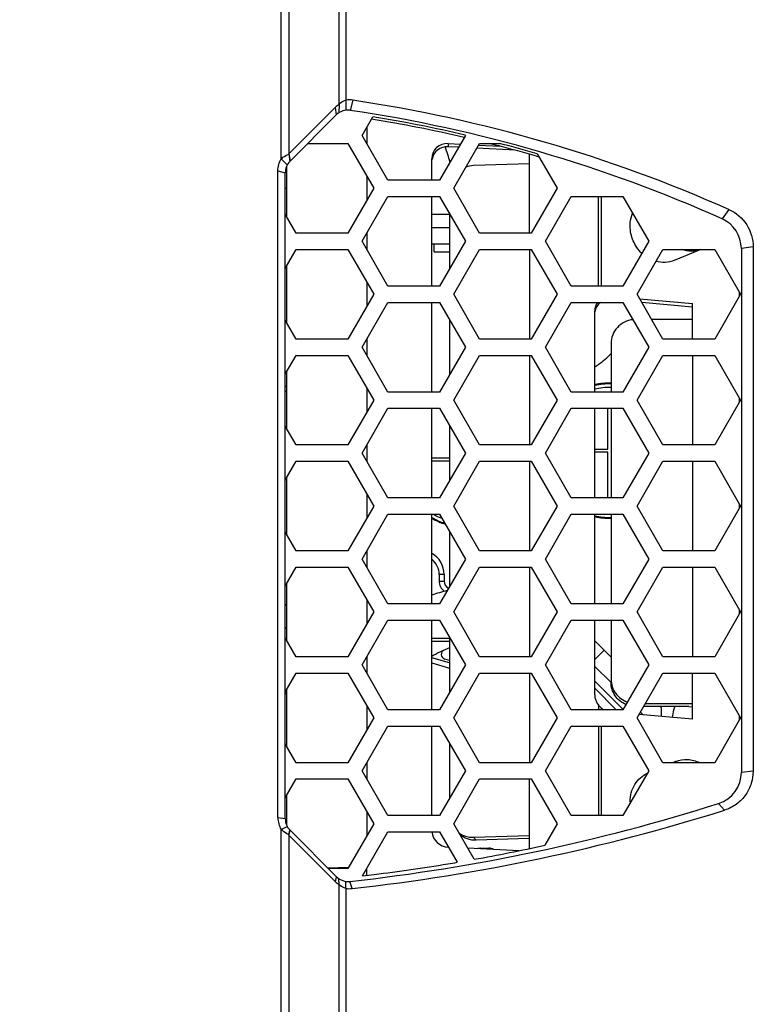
# Model space of a CAD drawing. Header units: millimetres. Extents: x 0 to 420, y 0 to 297.
# Tile 204 of 256: x 260 to 269, y 210 to 222. Entities that reach past the tile are written whole.
import ezdxf

# ---------------------------------------------------------------- set-up
doc = ezdxf.new("R2010")
doc.units = ezdxf.units.MM
doc.header["$LTSCALE"] = 23.1
doc.header["$PDMODE"] = 3
doc.header["$PDSIZE"] = 0.3125
doc.layers.get('0').update_dxf_attribs({"linetype": 'CONTINUOUS'})
doc.layers.get('Defpoints').update_dxf_attribs({"linetype": 'CONTINUOUS'})
for name, color, linetype in [('02___PRT_ALL_AXES', 7, 'CONTINUOUS'), ('DIM_PILOTEES', 7, 'CONTINUOUS'), ('SHELL_13', 7, 'CONTINUOUS')]:
    doc.layers.add(name, color=color, linetype=linetype)
doc.styles.get("Standard").update_dxf_attribs({"font": 'txt', "width": 0.7})
doc.dimstyles.new('DIMSTYLE_9', dxfattribs={"dimtxt": 2.5, "dimasz": 3.5, "dimexe": 2, "dimexo": 0, "dimgap": 2.5, "dimtad": 1, "dimdsep": 46, "dimtxsty": 'Standard', "dimblk": '_FILLED', "dimblk1": '_FILLED', "dimblk2": '_FILLED', "dimcen": 0.09, "dimazin": 2, "dimtp": 0.5, "dimtm": 0.5, "dimtfac": 1, "dimtofl": 0, "dimtmove": 0, "dimatfit": 3, "dimldrblk": '_FILLED', "dimfxl": 0, "dimtolj": 1, "dimarcsym": 0})

# ---------------------------------------------------------------- blocks, each defined once
blk = doc.blocks.new('_FILLED')
at = {"color": 0, "linetype": 'ByBlock'}
blk.add_solid([(0, 0), (-1, 0.1429), (-1, -0.1429)], dxfattribs=at)
blk = doc.blocks.new('*D16')
at = {"layer": 'Defpoints', "color": 0, "linetype": 'Continuous'}
for p in [(226.593, 260.628), (261.739, 218.743), (214.387, 191.405), (309.09, 191.405)]:
    blk.add_point(p, dxfattribs=at)
at = {"layer": 'DIM_PILOTEES', "color": 0, "linetype": 'Continuous', "lineweight": -2}
for p, q in [((214.387, 191.405), (216.119, 192.405)), ((309.09, 191.405), (310.822, 190.405))]:
    blk.add_line(p, q, dxfattribs=at)
blk.add_arc((261.739, 218.743), 54.677, 333.6683, 206.3317, dxfattribs=at)
at = {"layer": 'DIM_PILOTEES', "color": 0, "linetype": 'Continuous', "lineweight": -2, "xscale": 3.5, "yscale": 3.5, "zscale": 3.5}
for p, rotation in [((214.387, 191.405), 298.1658643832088), ((309.09, 191.405), 241.8341356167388)]:
    blk.add_blockref('_FILLED', p, dxfattribs=dict(at, rotation=rotation))
at = {"layer": 'DIM_PILOTEES', "color": 0, "linetype": 'Continuous', "insert": (267.785, 278.951), "char_height": 2.5, "width": 24.82143, "attachment_point": 2, "rotation": 354.2651, "line_spacing_factor": 0.9}
blk.add_mtext('\\A1;{\\ftxt;\\W0.0001;\\H0.0001;\\~}{\\ftxt;\\W3.5952380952;\\H2.5; }{\\ftxt;\\W0.0001;\\H0.0001;\\~}{\\ftxt;\\W0.0001;\\H0.0001;\\~}{\\ftxt;\\W2.3571428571;\\H2.5; }{\\ftxt;\\W0.0001;\\H0.0001;\\~}{\\ftxt;\\W0.0001;\\H0.0001;\\~}{\\ftxt;\\W0.6666666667;\\H2.5; }{\\ftxt;\\W0.0001;\\H0.0001;\\~}', dxfattribs=at)

msp = doc.modelspace()

# ---------------------------------------------------------------- linework, layer by layer
at = {"color": 7, "linetype": 'Continuous'}
for p, q in [((264.1987, 220.624), (264.1987, 224.7575)), ((264.2835, 224.7467), (264.2835, 220.676)), ((263.5812, 224.098), (263.5812, 220.014)), ((263.4871, 219.9551), (263.4871, 224.0505)), ((263.5841, 220.0169), (264.1525, 220.5861)), ((264.1525, 220.5861), (264.1658, 220.4942)), ((264.1987, 220.624), (264.1966, 220.5194)), ((264.2835, 220.676), (264.2814, 220.5511)), ((264.367, 220.6752), (264.3368, 220.5506)), ((263.5974, 219.9258), (264.1658, 220.4942)), ((264.4812, 220.2434), (264.6132, 220.4719)), ((264.5388, 220.3431), (264.5388, 220.1437)), ((264.7988, 219.6934), (264.4812, 220.2434)), ((265.7514, 220.2434), (265.4339, 219.6934)), ((265.7494, 220.2468), (265.7514, 220.2434)), ((263.815, 220.1434), (264.308, 220.1434)), ((264.308, 220.1434), (264.6256, 219.5934)), ((265.5388, 220.1431), (265.5388, 220.1034)), ((265.5388, 220.1431), (265.6891, 220.1354)), ((265.6668, 220.0968), (265.5388, 220.1034)), ((265.6071, 219.5934), (265.9246, 220.1434)), ((266.3604, 220.0611), (265.891, 220.0852)), ((265.9133, 220.1239), (266.1738, 220.1105)), ((265.9246, 220.1434), (266.1712, 220.1434)), ((263.4871, 219.9551), (263.5641, 219.8818)), ((263.5812, 220.014), (263.5955, 219.9239)), ((263.5841, 220.0169), (263.5974, 219.9258)), ((265.3388, 219.6934), (265.3388, 219.9571)), ((266.5388, 219.0434), (266.5388, 220.0117)), ((266.6237, 219.9875), (266.6548, 219.9787)), ((266.6238, 219.9876), (266.6548, 219.9787)), ((266.6323, 220.0176), (266.8773, 219.5934)), ((263.554, 219.8604), (263.554, 219.2494)), ((266.5388, 219.8954), (265.8495, 219.872)), ((263.4489, 211.87), (263.4489, 219.8088)), ((263.4489, 219.8088), (263.5388, 219.7844)), ((263.5388, 211.8568), (263.5388, 219.7844)), ((264.5388, 219.7437), (264.5388, 219.4431)), ((263.5388, 219.5973), (263.554, 219.5973)), ((264.6256, 219.5934), (264.308, 219.0434)), ((265.4339, 219.6934), (264.7988, 219.6934)), ((265.9246, 219.0434), (265.6071, 219.5934)), ((266.8773, 219.5934), (266.5597, 219.0434)), ((264.4812, 218.9434), (264.7988, 219.4934)), ((264.7988, 219.4934), (265.4339, 219.4934)), ((265.3388, 218.3934), (265.3388, 219.4934)), ((265.4339, 219.4934), (265.7514, 218.9434)), ((266.7329, 218.9434), (267.0505, 219.4934)), ((267.0505, 219.4934), (267.6855, 219.4934)), ((267.3856, 218.3934), (267.3856, 219.4934)), ((267.4184, 219.4934), (267.4184, 218.3934)), ((267.6855, 219.4934), (268.0031, 218.9434)), ((263.673, 219.0434), (263.5388, 219.2757)), ((263.554, 219.2734), (263.5402, 219.2734)), ((265.554, 219.2734), (265.3388, 219.2734)), ((265.554, 219.2853), (265.554, 218.6015)), ((268.9849, 219.3335), (268.9016, 219.2199)), ((264.308, 219.0434), (263.673, 219.0434)), ((264.5388, 219.0431), (264.5388, 218.8437)), ((266.5597, 219.0434), (265.9246, 219.0434)), ((264.7988, 218.3934), (264.4812, 218.9434)), ((265.7514, 218.9434), (265.4339, 218.3934)), ((267.0505, 218.3934), (266.7329, 218.9434)), ((268.0031, 218.9434), (267.6855, 218.3934)), ((269.2832, 218.876), (269.1388, 218.8545)), ((269.2832, 218.876), (269.2832, 212.4376)), ((263.5388, 218.6111), (263.673, 218.8434)), ((263.673, 218.8434), (264.308, 218.8434)), ((264.308, 218.8434), (264.6256, 218.2934)), ((265.6071, 218.2934), (265.9246, 218.8434)), ((265.9246, 218.8434), (266.5597, 218.8434)), ((266.5388, 218.8434), (266.5388, 217.7434)), ((266.5597, 218.8434), (266.8773, 218.2934)), ((267.8587, 218.2934), (268.1763, 218.8434)), ((268.1763, 218.8434), (268.8114, 218.8434)), ((268.8114, 218.8434), (269.1289, 218.2934)), ((269.1388, 218.8545), (269.1388, 212.4246)), ((263.554, 218.6374), (263.554, 217.9494)), ((264.5388, 218.4437), (264.5388, 218.1431)), ((265.4339, 218.3934), (264.7988, 218.3934)), ((267.6855, 218.3934), (267.0505, 218.3934)), ((264.6256, 218.2934), (264.308, 217.7434)), ((265.9246, 217.7434), (265.6071, 218.2934)), ((266.8773, 218.2934), (266.5597, 217.7434)), ((268.1763, 217.7434), (267.8587, 218.2934)), ((269.1289, 218.2934), (268.8114, 217.7434)), ((269.1152, 218.2696), (269.1152, 218.3172)), ((264.4812, 217.6434), (264.7988, 218.1934)), ((264.7988, 218.1934), (265.4339, 218.1934)), ((265.3388, 217.0934), (265.3388, 218.1934)), ((265.4339, 218.1934), (265.7514, 217.6434)), ((266.7329, 217.6434), (267.0505, 218.1934)), ((267.0505, 218.1934), (267.6855, 218.1934)), ((267.6855, 218.1934), (268.0031, 217.6434)), ((267.8913, 218.237), (268.5388, 218.179)), ((268.5388, 218.1366), (267.9171, 218.1923)), ((268.5388, 217.7434), (268.5388, 218.179)), ((267.3388, 217.0934), (267.3388, 218.0877)), ((263.673, 217.7434), (263.5388, 217.9757)), ((265.554, 217.9853), (265.554, 217.3015)), ((268.5388, 217.9827), (268.0381, 217.9827)), ((264.308, 217.7434), (263.673, 217.7434)), ((264.5388, 217.7431), (264.5388, 217.5437)), ((266.5597, 217.7434), (265.9246, 217.7434)), ((267.5388, 217.6883), (267.5388, 217.0934)), ((268.8114, 217.7434), (268.1763, 217.7434)), ((263.5388, 217.3111), (263.673, 217.5434)), ((263.673, 217.5434), (264.308, 217.5434)), ((264.308, 217.5434), (264.6256, 216.9934)), ((264.7988, 217.0934), (264.4812, 217.6434)), ((265.7514, 217.6434), (265.4339, 217.0934)), ((265.6071, 216.9934), (265.9246, 217.5434)), ((265.9246, 217.5434), (266.5597, 217.5434)), ((266.5388, 217.5434), (266.5388, 216.4434)), ((266.5597, 217.5434), (266.8773, 216.9934)), ((267.0505, 217.0934), (266.7329, 217.6434)), ((268.0031, 217.6434), (267.6855, 217.0934)), ((267.8587, 216.9934), (268.1763, 217.5434)), ((268.1763, 217.5434), (268.8114, 217.5434)), ((268.5388, 217.5434), (268.5388, 216.4434)), ((268.8114, 217.5434), (269.1289, 216.9934)), ((263.554, 217.3374), (263.554, 216.6494)), ((264.5388, 217.1437), (264.5388, 216.8431)), ((265.4339, 217.0934), (264.7988, 217.0934)), ((267.6855, 217.0934), (267.0505, 217.0934)), ((264.6256, 216.9934), (264.308, 216.4434)), ((265.9246, 216.4434), (265.6071, 216.9934)), ((266.8773, 216.9934), (266.5597, 216.4434)), ((268.1763, 216.4434), (267.8587, 216.9934)), ((269.1289, 216.9934), (268.8114, 216.4434)), ((269.1152, 216.9696), (269.1152, 217.0172)), ((264.4812, 216.3434), (264.7988, 216.8934)), ((264.7988, 216.8934), (265.4339, 216.8934)), ((265.3388, 215.7934), (265.3388, 216.8934)), ((265.4339, 216.8934), (265.7514, 216.3434)), ((266.7329, 216.3434), (267.0505, 216.8934)), ((267.0505, 216.8934), (267.6855, 216.8934)), ((267.3388, 215.7934), (267.3388, 216.8934)), ((267.4988, 216.3934), (267.4988, 216.8934)), ((267.5388, 216.8934), (267.5388, 215.7934)), ((267.6855, 216.8934), (268.0031, 216.3434)), ((263.673, 216.4434), (263.5388, 216.6757)), ((265.554, 216.6853), (265.554, 216.0015)), ((264.308, 216.4434), (263.673, 216.4434)), ((264.7988, 215.7934), (264.4812, 216.3434)), ((264.5388, 216.4431), (264.5388, 216.2437)), ((265.7514, 216.3434), (265.4339, 215.7934)), ((266.5597, 216.4434), (265.9246, 216.4434)), ((267.0505, 215.7934), (266.7329, 216.3434)), ((267.3388, 216.3934), (267.4988, 216.3934)), ((267.4988, 216.3534), (267.3388, 216.3534)), ((267.4988, 215.7934), (267.4988, 216.3534)), ((268.0031, 216.3434), (267.6855, 215.7934)), ((268.8114, 216.4434), (268.1763, 216.4434)), ((263.5388, 216.0111), (263.673, 216.2434)), ((263.673, 216.2434), (264.308, 216.2434)), ((264.308, 216.2434), (264.6256, 215.6934)), ((265.3388, 216.2834), (265.554, 216.2834)), ((265.554, 216.2434), (265.3388, 216.2434)), ((265.6071, 215.6934), (265.9246, 216.2434)), ((265.9246, 216.2434), (266.5597, 216.2434)), ((266.5388, 216.2434), (266.5388, 215.1434)), ((266.5597, 216.2434), (266.8773, 215.6934)), ((267.8587, 215.6934), (268.1763, 216.2434)), ((268.1763, 216.2434), (268.8114, 216.2434)), ((268.5388, 216.2434), (268.5388, 215.1434)), ((268.8114, 216.2434), (269.1289, 215.6934)), ((263.554, 216.0374), (263.554, 215.3494)), ((264.5388, 215.8437), (264.5388, 215.5431)), ((265.4339, 215.7934), (264.7988, 215.7934)), ((267.6855, 215.7934), (267.0505, 215.7934)), ((264.6256, 215.6934), (264.308, 215.1434)), ((265.9246, 215.1434), (265.6071, 215.6934)), ((266.8773, 215.6934), (266.5597, 215.1434)), ((268.1763, 215.1434), (267.8587, 215.6934)), ((269.1289, 215.6934), (268.8114, 215.1434)), ((269.1152, 215.6696), (269.1152, 215.7172)), ((264.4812, 215.0434), (264.7988, 215.5934)), ((264.7988, 215.5934), (265.4339, 215.5934)), ((265.3388, 214.4934), (265.3388, 215.5934)), ((265.4339, 215.5934), (265.7514, 215.0434)), ((266.7329, 215.0434), (267.0505, 215.5934)), ((267.0505, 215.5934), (267.6855, 215.5934)), ((267.3388, 214.4934), (267.3388, 215.5934)), ((267.5388, 215.5934), (267.5388, 214.4934)), ((267.6855, 215.5934), (268.0031, 215.0434)), ((263.673, 215.1434), (263.5388, 215.3757)), ((265.554, 215.3853), (265.554, 214.7015)), ((264.308, 215.1434), (263.673, 215.1434)), ((264.5388, 215.1431), (264.5388, 214.9437)), ((266.5597, 215.1434), (265.9246, 215.1434)), ((268.8114, 215.1434), (268.1763, 215.1434)), ((264.7988, 214.4934), (264.4812, 215.0434)), ((265.7514, 215.0434), (265.4339, 214.4934)), ((267.0505, 214.4934), (266.7329, 215.0434)), ((268.0031, 215.0434), (267.6855, 214.4934)), ((263.5388, 214.7111), (263.673, 214.9434)), ((263.673, 214.9434), (264.308, 214.9434)), ((264.308, 214.9434), (264.6256, 214.3934)), ((265.6071, 214.3934), (265.9246, 214.9434)), ((265.9246, 214.9434), (266.5597, 214.9434)), ((266.5388, 214.9434), (266.5388, 213.8434)), ((266.5597, 214.9434), (266.8773, 214.3934)), ((267.8587, 214.3934), (268.1763, 214.9434)), ((268.1763, 214.9434), (268.8114, 214.9434)), ((268.5388, 214.9434), (268.5388, 213.8434)), ((268.8114, 214.9434), (269.1289, 214.3934)), ((265.4288, 214.8534), (265.4288, 214.7734)), ((265.4888, 214.8534), (265.4288, 214.8534)), ((265.4288, 214.7734), (265.4888, 214.7734)), ((265.4888, 214.8534), (265.4888, 214.7734)), ((263.554, 214.7374), (263.554, 214.0494)), ((264.5388, 214.5437), (264.5388, 214.2431)), ((263.5388, 214.4728), (263.554, 214.488)), ((264.6256, 214.3934), (264.308, 213.8434)), ((265.4339, 214.4934), (264.7988, 214.4934)), ((265.9246, 213.8434), (265.6071, 214.3934)), ((266.8773, 214.3934), (266.5597, 213.8434)), ((267.6855, 214.4934), (267.0505, 214.4934)), ((268.1763, 213.8434), (267.8587, 214.3934)), ((269.1289, 214.3934), (268.8114, 213.8434)), ((269.1152, 214.3696), (269.1152, 214.4172)), ((264.4812, 213.7434), (264.7988, 214.2934)), ((264.7988, 214.2934), (265.4339, 214.2934)), ((265.3388, 213.1934), (265.3388, 214.2934)), ((265.4339, 214.2934), (265.7514, 213.7434)), ((266.7329, 213.7434), (267.0505, 214.2934)), ((267.0505, 214.2934), (267.6855, 214.2934)), ((267.3388, 213.3771), (267.3388, 214.2934)), ((267.5388, 214.2934), (267.5388, 213.5665)), ((267.6855, 214.2934), (268.0031, 213.7434)), ((263.5388, 214.19), (263.554, 214.2052)), ((263.673, 213.8434), (263.5388, 214.0757)), ((265.3388, 214.0734), (265.554, 214.0734)), ((265.3388, 214.0334), (265.554, 214.0334)), ((265.554, 214.0853), (265.554, 213.4015)), ((267.3388, 214.0373), (267.5388, 213.8373)), ((267.4525, 213.9236), (267.3388, 213.8098)), ((264.308, 213.8434), (263.673, 213.8434)), ((264.5388, 213.8431), (264.5388, 213.6437)), ((265.554, 213.7681), (265.3388, 213.8298)), ((265.554, 213.7981), (265.4977, 213.8142)), ((266.5597, 213.8434), (265.9246, 213.8434)), ((268.8114, 213.8434), (268.1763, 213.8434)), ((264.7988, 213.1934), (264.4812, 213.7434)), ((265.3388, 213.7674), (265.554, 213.7057)), ((265.7514, 213.7434), (265.4339, 213.1934)), ((267.0505, 213.1934), (266.7329, 213.7434)), ((267.3388, 213.7261), (267.539, 213.526)), ((268.0031, 213.7434), (267.6855, 213.1934)), ((263.5388, 213.4111), (263.673, 213.6434)), ((263.673, 213.6434), (264.308, 213.6434)), ((264.308, 213.6434), (264.6256, 213.0934)), ((265.6071, 213.0934), (265.9246, 213.6434)), ((265.9246, 213.6434), (266.5597, 213.6434)), ((266.5388, 213.6434), (266.5388, 212.5434)), ((266.5597, 213.6434), (266.8773, 213.0934)), ((267.8587, 213.0934), (268.1763, 213.6434)), ((268.1763, 213.6434), (268.8114, 213.6434)), ((268.5388, 213.0758), (268.5388, 213.6434)), ((268.8114, 213.6434), (269.1289, 213.0934)), ((263.554, 213.4374), (263.554, 212.7494)), ((267.6866, 213.1945), (267.3388, 213.5423)), ((267.3388, 213.4574), (267.6029, 213.1934)), ((263.5388, 213.3839), (263.554, 213.3991)), ((264.5388, 213.2437), (264.5388, 212.9431)), ((265.4339, 213.1934), (264.7988, 213.1934)), ((267.6855, 213.1934), (267.0505, 213.1934)), ((267.3856, 213.2485), (267.3856, 213.1934)), ((267.4184, 213.2157), (267.4184, 213.1934)), ((268.4945, 213.2336), (267.9397, 213.2336)), ((267.9619, 213.272), (268.5388, 213.272)), ((268.1425, 213.2336), (268.1538, 213.2223)), ((268.1538, 213.2223), (268.1538, 213.1103)), ((268.4945, 213.2336), (268.5388, 213.2297)), ((264.6256, 213.0934), (264.308, 212.5434)), ((265.9246, 212.5434), (265.6071, 213.0934)), ((266.8773, 213.0934), (266.5597, 212.5434)), ((268.1763, 212.5434), (267.8587, 213.0934)), ((268.5388, 213.0758), (267.8825, 213.1346)), ((267.9338, 213.1311), (267.9, 213.1649)), ((268.2887, 213.1069), (268.2887, 213.107)), ((269.1289, 213.0934), (268.8114, 212.5434)), ((269.1152, 213.0696), (269.1152, 213.1172)), ((264.4812, 212.4434), (264.7988, 212.9934)), ((264.7988, 212.9934), (265.4339, 212.9934)), ((265.3388, 211.8934), (265.3388, 212.9934)), ((265.4339, 212.9934), (265.7514, 212.4434)), ((266.7329, 212.4434), (267.0505, 212.9934)), ((267.0505, 212.9934), (267.6855, 212.9934)), ((267.3856, 212.9934), (267.3856, 211.8934)), ((267.4184, 212.9934), (267.4184, 211.8934)), ((267.6855, 212.9934), (268.0031, 212.4434)), ((263.673, 212.5434), (263.5388, 212.7757)), ((265.554, 212.7853), (265.554, 212.1015)), ((264.308, 212.5434), (263.673, 212.5434)), ((264.5388, 212.5431), (264.5388, 212.3437)), ((266.5597, 212.5434), (265.9246, 212.5434)), ((268.8114, 212.5434), (268.1763, 212.5434)), ((263.5388, 212.1111), (263.673, 212.3434)), ((263.673, 212.3434), (264.308, 212.3434)), ((264.308, 212.3434), (264.6256, 211.7934)), ((264.7988, 211.8934), (264.4812, 212.4434)), ((265.7514, 212.4434), (265.4339, 211.8934)), ((265.6071, 211.7934), (265.9246, 212.3434)), ((265.9246, 212.3434), (266.5597, 212.3434)), ((266.5388, 211.49), (266.5388, 212.3434)), ((266.5597, 212.3434), (266.8773, 211.7934)), ((267.0505, 211.8934), (266.7329, 212.4434)), ((268.0031, 212.4434), (267.6855, 211.8934)), ((269.2832, 212.4376), (269.1388, 212.4246)), ((263.554, 212.1374), (263.554, 211.7808)), ((268.932, 211.9604), (268.8595, 212.0433)), ((263.4489, 211.87), (263.5388, 211.8568)), ((264.5388, 211.9437), (264.5388, 211.6431)), ((265.4339, 211.8934), (264.7988, 211.8934)), ((267.6855, 211.8934), (267.0505, 211.8934)), ((263.4871, 211.7238), (263.5641, 211.7595)), ((264.6256, 211.7934), (264.308, 211.2434)), ((265.8587, 211.3577), (265.6071, 211.7934)), ((266.8773, 211.7934), (266.725, 211.5298)), ((263.4871, 208.9561), (263.4871, 211.7238)), ((263.5812, 211.6582), (263.5955, 211.7173)), ((263.5812, 211.6582), (263.5812, 208.9448)), ((263.5841, 211.6553), (263.5974, 211.7154)), ((264.1557, 211.083), (263.5841, 211.6553)), ((264.1691, 211.1437), (263.5974, 211.7154)), ((264.4873, 211.1539), (264.7988, 211.6934)), ((264.7988, 211.6934), (265.4339, 211.6934)), ((265.4339, 211.6934), (265.6488, 211.3211)), ((265.8495, 211.6284), (266.5388, 211.6518)), ((265.8495, 211.6284), (265.8842, 211.5906)), ((266.4047, 211.4624), (265.7796, 211.4946)), ((266.5299, 211.6125), (265.8842, 211.5906)), ((265.9388, 211.4934), (265.9388, 211.4864)), ((265.9389, 211.4934), (266.0388, 211.4934)), ((266.0388, 211.4812), (266.0388, 211.4934)), ((266.5388, 211.612), (266.5299, 211.6125)), ((264.3156, 211.2564), (264.0649, 211.248)), ((264.308, 211.2434), (264.0694, 211.2434)), ((264.1557, 211.083), (264.1691, 211.1437)), ((264.5299, 211.2247), (264.5388, 211.2242)), ((264.5388, 211.16), (264.5388, 211.2431)), ((264.1987, 211.0474), (264.1977, 211.12)), ((264.1987, 208.7063), (264.1987, 211.0474)), ((264.2835, 211.0001), (264.2825, 211.0871)), ((264.3589, 210.9989), (264.3325, 211.0864)), ((264.2835, 211.0001), (264.2835, 208.6797))]:
    msp.add_line(p, q, dxfattribs=at)
for centre, radius, start, end in [((264.3224, 220.3739), 0.3045, 81.5763, 97.33689), ((264.3653, 220.3734), 0.3009, 123.62644, 135.02618), ((261.7404, 203.0167), 17.8527, 66.05902, 81.53962), ((264.3072, 220.3528), 0.2, 81.51156, 135), ((261.7388, 203.1434), 17.6, 65.98494, 81.51156), ((261.7389, 202.9855), 17.69, 76.93877, 80.70347), ((261.7387, 202.9809), 17.7256, 76.92268, 80.66754), ((261.7392, 202.9872), 17.6882, 75.51516, 75.91146), ((261.7389, 202.986), 17.6895, 73.96963, 75.51513), ((261.7386, 202.9807), 17.7258, 73.97382, 75.51885), ((263.7965, 219.8047), 0.3003, 135.03923, 135.81184), ((263.7388, 219.7844), 0.2, 135, 180), ((268.7388, 218.8545), 0.4, 0, 65.98494), ((268.7388, 218.6434), 0.5463, 248.00204, 248.45943), ((268.7388, 218.6434), 0.5462, 248.09762, 248.50765), ((267.5188, 216.3734), 0.8297, 88.61725, 102.5398), ((267.5188, 216.3734), 0.82, 88.60126, 102.68935), ((263.7088, 216.1134), 1.06, 98.40222, 99.23385), ((263.7088, 216.1134), 1, 98.90828, 99.79043), ((267.5188, 216.3734), 0.7754, 88.51731, 103.42833), ((265.7488, 216.2634), 0.82, 239.97621, 252.12578), ((265.7488, 216.2634), 0.8297, 240.36293, 252.85109), ((265.7488, 216.2634), 0.7754, 239.85194, 248.32112), ((267.5188, 216.3734), 0.82, 257.30896, 271.39904), ((267.5188, 216.3734), 0.8297, 257.4602, 271.38275), ((265.1888, 214.8534), 0.3, 0, 59.9552), ((265.1888, 214.8534), 0.24, 359.99924, 51.24774), ((265.5888, 214.7734), 0.16, 180, 232.20795), ((265.5888, 214.7734), 0.1, 180, 243.33575), ((265.9888, 212.8134), 1.9, 104.03419, 110.00841), ((265.9888, 212.8134), 1.22, 110.8795, 122.2087), ((265.5143, 213.8719), 0.06, 114.14781, 254), ((269.9895, 212.7452), 1.7389, 163.68412, 167.99087), ((269.9554, 212.7527), 1.704, 167.99977, 168.29577), ((268.7388, 212.4246), 0.4, 287.56119, 360), ((261.7388, 234.5434), 23.6, 276.30959, 287.56119), ((263.7487, 211.8702), 0.2998, 180.02584, 209.23199), ((263.7388, 211.8568), 0.2, 180, 225), ((261.7417, 234.8038), 23.9483, 276.27418, 287.47226), ((263.7964, 211.8674), 0.3001, 224.19676, 224.96962), ((265.9888, 212.8134), 1.2, 255.50262, 256.03166), ((261.7415, 234.3509), 23.3589, 280.15187, 282.31859), ((265.9388, 211.3734), 0.12, 89.9923, 106.71722), ((266.0388, 211.3734), 0.12, 60.98048, 90.0077), ((261.7442, 234.3301), 23.338, 277.10393, 279.34388), ((261.7406, 234.3555), 23.3636, 279.34245, 279.62969), ((264.3105, 211.2851), 0.2, 225, 276.30959), ((261.7408, 234.3525), 23.3607, 276.75196, 277.10544), ((264.3684, 211.2956), 0.3007, 224.98028, 235.63708), ((264.3258, 211.3014), 0.3043, 262.01241, 276.24917)]:
    msp.add_arc(centre, radius, start, end, dxfattribs=at)
for centre, major_axis, ratio, start_param, end_param in [((265.5388, 219.9469), (0.1652, -0.1191), 0.946262, 2.1696562, 3.7404525), ((265.5388, 219.9071), (0.1652, -0.1191), 0.946262, 2.1696562, 3.5847582), ((267.5388, 218.0774), (0.1652, -0.1191), 0.946262, -3.1215852, -2.5427328), ((267.5388, 218.0299), (0.158, -0.1345), 0.9118276, 2.9116014, 3.6521481), ((267.5388, 213.3668), (0.1652, -0.1191), 0.946262, -2.5427328, -1.844518), ((267.5388, 213.3616), (0.158, -0.1345), 0.9118276, -1.5567032, -1.3645147), ((265.5388, 211.7032), (0.1652, -0.1191), 0.946262, -2.44013, -0.9719365)]:
    msp.add_ellipse(centre, major_axis=major_axis, ratio=ratio, start_param=start_param, end_param=end_param, dxfattribs=at)
for points, knots in [([(264.1987, 220.624), (264.2048, 220.6306), (264.2288, 220.6539), (264.2597, 220.6708), (264.2835, 220.676)], [0, 0, 0, 0, 0.2713042, 1, 1, 1, 1]), ([(263.4871, 219.9551), (263.4947, 219.9618), (263.5238, 219.985), (263.5565, 220.0034), (263.5812, 220.014)], [0, 0, 0, 0, 0.2753703, 1, 1, 1, 1]), ([(268.9849, 219.3335), (269.0733, 219.2943), (269.2276, 219.1631), (269.2832, 218.9692), (269.2832, 218.876)], [0, 0, 0, 0, 0.5089467, 1, 1, 1, 1]), ([(267.8083, 217.9812), (267.7371, 217.974), (267.5956, 217.906), (267.5388, 217.7589), (267.5388, 217.6883)], [0, 0, 0, 0, 0.5031761, 1, 1, 1, 1]), ([(267.339, 217.4025), (267.3562, 217.4129), (267.4279, 217.4602), (267.4928, 217.5174), (267.5389, 217.5643)], [0, 0, 0, 0, 0.2339133, 1, 1, 1, 1]), ([(267.5388, 213.5665), (267.5388, 213.5066), (267.5785, 213.3833), (267.6833, 213.3078), (267.7405, 213.2883)], [0, 0, 0, 0, 0.4974183, 1, 1, 1, 1]), ([(267.7222, 213.2568), (267.6692, 213.2787), (267.5743, 213.3547), (267.5388, 213.4713), (267.5388, 213.5281)], [0, 0, 0, 0, 0.5024018, 1, 1, 1, 1]), ([(269.2832, 212.4376), (269.2832, 212.3883), (269.268, 212.2867), (269.1989, 212.1452), (269.0846, 212.0277), (268.9849, 211.9771), (268.932, 211.9604)], [0, 0, 0, 0, 0.2344854, 0.4798264, 0.7365627, 1, 1, 1, 1]), ([(263.5812, 211.6582), (263.5737, 211.6624), (263.5406, 211.6816), (263.5091, 211.7038), (263.4871, 211.7238)], [0, 0, 0, 0, 0.2243475, 1, 1, 1, 1]), ([(265.6712, 211.682), (265.7092, 211.6547), (265.7709, 211.6307), (265.8336, 211.6279), (265.8495, 211.6284)], [0, 0, 0, 0, 0.7465615, 1, 1, 1, 1]), ([(265.8842, 211.5906), (265.8473, 211.5893), (265.7728, 211.6008), (265.7082, 211.6397), (265.6812, 211.6643)], [0, 0, 0, 0, 0.5026208, 1, 1, 1, 1]), ([(264.2835, 211.0001), (264.2762, 211.0016), (264.2447, 211.0105), (264.2167, 211.0297), (264.1987, 211.0474)], [0, 0, 0, 0, 0.2272927, 1, 1, 1, 1])]:
    msp.add_open_spline(points, degree=3, knots=knots, dxfattribs=at)
for points in [[(263.4489, 219.8088), (263.4489, 219.8592), (263.4625, 219.9111), (263.4871, 219.9551)], [(265.8495, 219.872), (265.8181, 219.871), (265.7866, 219.8648), (265.7571, 219.8542)], [(267.4184, 213.2157), (267.4065, 213.2256), (267.3954, 213.2365), (267.3856, 213.2485)]]:
    msp.add_open_spline(points, degree=3, dxfattribs=at)
at = {"layer": '02___PRT_ALL_AXES', "color": 7, "linetype": 'Continuous'}
for p, q in [((268.6422, 218.8434), (268.3142, 218.7083)), ((268.3324, 212.5583), (268.2962, 212.5434))]:
    msp.add_line(p, q, dxfattribs=at)
for centre, radius, start, end in [((261.7388, 218.7434), 4, 17.02283, 19.85792), ((268.459, 212.251), 0.3324, 112.39808, 118.0766), ((268.2191, 212.0648), 0.4455, 180.00348, 182.19346)]:
    msp.add_arc(centre, radius, start, end, dxfattribs=at)
for points, knots in [([(267.7736, 219.1307), (267.7736, 219.1444), (267.7761, 219.1981), (267.7886, 219.2514), (267.8037, 219.2886)], [0, 0, 0, 0, 0.2541367, 1, 1, 1, 1]), ([(267.9174, 218.7952), (267.8724, 218.8379), (267.7998, 218.9433), (267.7736, 219.0686), (267.7736, 219.1307)], [0, 0, 0, 0, 0.4996121, 1, 1, 1, 1]), ([(268.6395, 218.8426), (268.6027, 218.8292), (268.5229, 218.8153), (268.4433, 218.8294), (268.4054, 218.8424)], [0, 0, 0, 0, 0.4936591, 1, 1, 1, 1]), ([(268.3141, 218.7083), (268.2796, 218.6941), (268.2045, 218.6772), (268.1281, 218.6858), (268.0914, 218.6958)], [0, 0, 0, 0, 0.4946472, 1, 1, 1, 1]), ([(268.3324, 212.5583), (268.3778, 212.577), (268.48, 212.5942), (268.5794, 212.5668), (268.625, 212.5444)], [0, 0, 0, 0, 0.4913769, 1, 1, 1, 1]), ([(267.7736, 212.0648), (267.7736, 212.1383), (267.8096, 212.2851), (267.9234, 212.388), (267.9869, 212.4159)], [0, 0, 0, 0, 0.5147356, 1, 1, 1, 1])]:
    msp.add_open_spline(points, degree=3, knots=knots, dxfattribs=at)
at = {"layer": 'SHELL_13', "color": 7, "linetype": 'Continuous'}
for p, q in [((265.3388, 219.1134), (265.554, 219.1134)), ((265.3388, 218.9134), (265.554, 218.9134)), ((265.3688, 218.8134), (265.554, 218.8134))]:
    msp.add_line(p, q, dxfattribs=at)
at = {"layer": 'SHELL_13', "color": 3, "linetype": 'Continuous'}
msp.add_line((265.3688, 218.8134), (265.3688, 218.9134), dxfattribs=at)

# ---------------------------------------------------------------- dimensions: what is measured, and where the dimension line sits
at = {"layer": 'DIM_PILOTEES', "color": 2, "linetype": 'Continuous'}
dim = msp.add_angular_dim_3p(base=(226.5932, 260.6283), center=(261.7388, 218.7434), p1=(309.0904, 191.405), p2=(214.3873, 191.405), text='{\\ftxt;\\W0.0001;\\H0.0001;\\~}{\\ftxt;\\W3.5952380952;\\H2.5; }{\\ftxt;\\W0.0001;\\H0.0001;\\~}{\\ftxt;\\W0.0001;\\H0.0001;\\~}{\\ftxt;\\W2.3571428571;\\H2.5; }{\\ftxt;\\W0.0001;\\H0.0001;\\~}{\\ftxt;\\W0.0001;\\H0.0001;\\~}{\\ftxt;\\W0.6666666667;\\H2.5; }{\\ftxt;\\W0.0001;\\H0.0001;\\~}', dimstyle='DIMSTYLE_9', dxfattribs=at)
dim.commit()
dim.dimension.update_dxf_attribs({"geometry": '*D16', "text_midpoint": (267.2024, 273.1466), "dimtype": 165})

doc.saveas('drawing.dxf')
